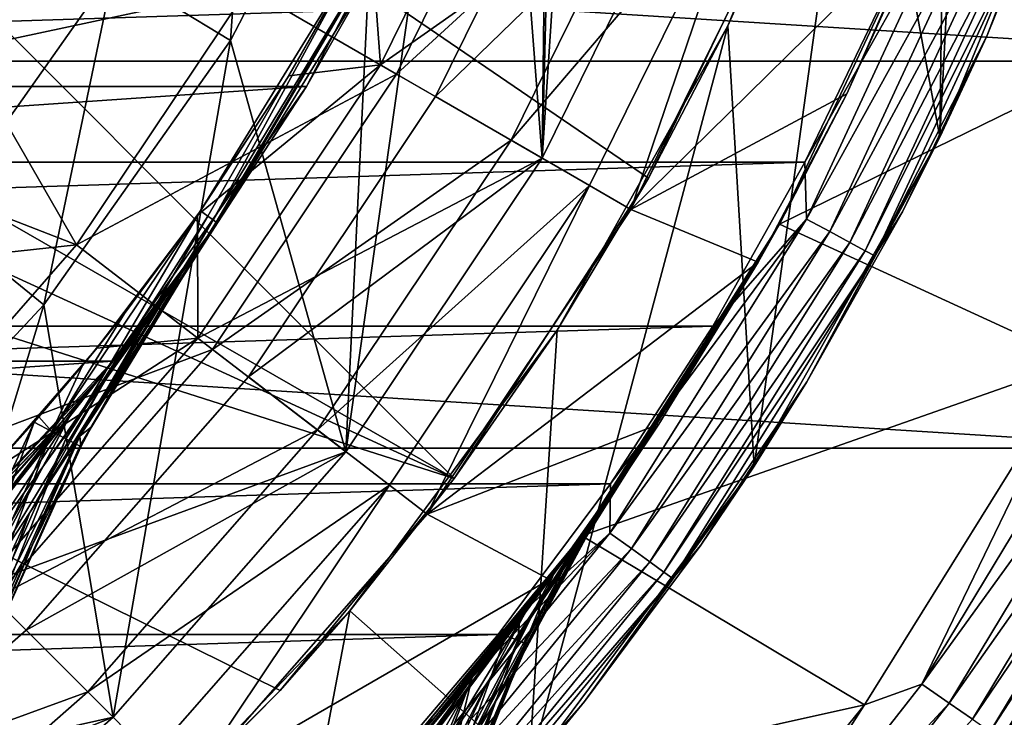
# Model space of a CAD drawing. Header units: metres. Extents: x -25 to 31, y -154 to 31.
# Tile 62 of 110: x 13.28 to 20.49, y -13.97 to -8.86. Entities that reach past the tile are written whole.
import ezdxf

# ---------------------------------------------------------------- set-up
doc = ezdxf.new("R2010")
doc.units = ezdxf.units.M
doc.layers.add('solid_FIT-WB-M-WASTE', color=7, linetype='CONTINUOUS')

msp = doc.modelspace()

# ---------------------------------------------------------------- linework, layer by layer
at = {"layer": 'solid_FIT-WB-M-WASTE'}
for points in [[(17.104002, -9.875, 125), (18.246613, 7.558016, 125), (18.246613, -7.558016, 125)], [(17.35, 0, 125), (18.246613, 7.558016, 125), (17.104002, -9.875, 125)], [(17.188391, -2.362575, 125), (17.35, 0, 125), (17.104002, -9.875, 125)], [(20.013699, -9.721845, 129.050003), (20.089849, -4.080187, 129.050003), (20.441135, -1.552401, 129.050003)], [(21.064461, -7.16595, 129.050003), (20.013699, -9.721845, 129.050003), (20.441135, -1.552401, 129.050003)], [(6.5, -2.257359, 155.550003), (19.013884, -7.663036, 155.550003), (17.88316, -10.02211, 155.550003)], [(6.5, -2.257359, 155.550003), (17.88316, -10.02211, 155.550003), (16.460951, -12.21831, 155.550003)], [(6.5, -2.257359, 154.050003), (16.460951, -12.21831, 155.550003), (16.460951, -12.21831, 154.050003)], [(6.5, -2.257359, 155.550003), (16.460951, -12.21831, 155.550003), (6.5, -2.257359, 154.050003)], [(6.5, -6.5, 154.050003), (6.5, -2.257359, 154.050003), (16.460951, -12.21831, 154.050003)], [(16.706593, -4.681061, 125), (17.188391, -2.362575, 125), (17.104002, -9.875, 125)], [(20.013699, -9.721845, 129.050003), (19.427242, -6.544628, 129.050003), (20.089849, -4.080187, 129.050003)], [(16.706593, -4.681061, 125), (17.104002, -9.875, 125), (15.66874, -12.023023, 125)], [(15.913574, -6.912357, 125), (16.706593, -4.681061, 125), (15.66874, -12.023023, 125)], [(-24.117682, -6.192536, -5), (24.117676, -6.192561, -5), (23.151329, -9.166557, -5)], [(-24.117682, -6.192536, -5), (23.151329, -9.166557, -5), (-23.151342, -9.166528, -5)], [(4, -6.5, 154.050003), (16.460951, -12.21831, 154.050003), (4, -8.24264, 154.050003)], [(6.5, -6.5, 154.050003), (16.460951, -12.21831, 154.050003), (4, -6.5, 154.050003)], [(14.824093, -9.01492, 126), (13.969691, -8.495306, 127), (14.996351, -6.51398, 127)], [(15.913577, -6.912348, 126), (14.824093, -9.01492, 126), (14.996351, -6.51398, 127)], [(19.013884, -7.663036, 155.550003), (19.427242, -6.544628, 129.050003), (18.463337, -8.908154, 129.050003)], [(18.654156, -12.12786, 129.050003), (18.463337, -8.908154, 129.050003), (19.427242, -6.544628, 129.050003)], [(20.013699, -9.721845, 129.050003), (18.654156, -12.12786, 129.050003), (19.427242, -6.544628, 129.050003)], [(15.913577, -6.912348, 126), (15.913574, -6.912357, 125), (14.824084, -9.014931, 125)], [(15.913577, -6.912348, 126), (14.824084, -9.014931, 125), (14.824093, -9.01492, 126)], [(14.824084, -9.014931, 125), (15.913574, -6.912357, 125), (15.66874, -12.023023, 125)], [(15.848751, -8.212161, 118.073357), (15.921875, -9.192501, 119), (16.985529, -7.035625, 119)], [(16.985529, -7.035625, 119), (15.921875, -9.192501, 119), (18.246647, -7.557931, 119)], [(14.952318, -8.632964, 134.485275), (16.038788, -9.260255, 132.286728), (17.110277, -7.087557, 132.286728)], [(17.110277, -7.087557, 132.286728), (16.038788, -9.260255, 132.286728), (18.003483, -7.457548, 129.947311)], [(16.509806, -7.171213, 92.5), (-16.509794, -7.171241, 92.5), (-15.379506, -9.352577, 92.5)], [(16.509806, -7.171213, 92.5), (-15.379506, -9.352577, 92.5), (15.379521, -9.352552, 92.5)], [(16.509806, -7.171213, 92.5), (15.379521, -9.352552, 92.5), (15.881983, -8.471283, 112)], [(20.356091, -8.982879, 157.75), (20.013699, -9.721845, 129.050003), (21.064461, -7.16595, 129.050003)], [(20.889515, -7.660983, 157.75), (20.356091, -8.982879, 157.75), (21.064461, -7.16595, 129.050003)], [(17.415115, -7.213615, 123.099998), (16.324602, -9.424961, 123.099998), (18.246637, -7.557957, 124)], [(16.324615, -9.424931, 121), (16.324602, -9.424961, 123.099998), (17.415115, -7.213615, 123.099998)], [(17.415131, -7.21358, 121), (16.324615, -9.424931, 121), (17.415115, -7.213615, 123.099998)], [(18.246643, -7.557938, 121), (16.324615, -9.424931, 121), (17.415131, -7.21358, 121)], [(16.038788, -9.260255, 132.286728), (16.876059, -9.743668, 129.947311), (18.003483, -7.457548, 129.947311)], [(18.003483, -7.457548, 129.947311), (16.876059, -9.743668, 129.947311), (18.616533, -7.711491, 127.504517)], [(15.921875, -9.192501, 119), (17.104006, -9.87499, 119), (18.246647, -7.557931, 119)], [(16.324602, -9.424961, 123.099998), (17.103996, -9.87501, 124), (18.246637, -7.557957, 124)], [(18.246643, -7.557938, 121), (17.103998, -9.875003, 121), (16.324615, -9.424931, 121)], [(18.246637, -7.557957, 124), (17.103996, -9.87501, 124), (18.246613, -7.558016, 125)], [(17.103996, -9.87501, 124), (17.104002, -9.875, 125), (18.246613, -7.558016, 125)], [(17.104006, -9.87499, 119), (17.103998, -9.875003, 121), (18.246643, -7.557938, 121)], [(18.246647, -7.557931, 119), (17.104006, -9.87499, 119), (18.246643, -7.557938, 121)], [(17.88316, -10.02211, 155.550003), (19.013884, -7.663036, 155.550003), (18.463337, -8.908154, 129.050003)], [(20.707283, -8.065984, 157.956924), (20.356091, -8.982879, 157.75), (20.889515, -7.660983, 157.75)], [(16.876059, -9.743668, 129.947311), (17.45072, -10.075457, 127.504517), (18.616533, -7.711491, 127.504517)], [(18.616533, -7.711491, 127.504517), (17.45072, -10.075457, 127.504517), (17.753511, -10.250015, 125)], [(18.616533, -7.711491, 127.504517), (17.753511, -10.250015, 125), (18.93952, -7.845031, 125)], [(18.93952, -7.845031, 125), (17.753511, -10.250015, 125), (19.900995, -8.136353, 125)], [(13.969691, -8.495306, 133), (12.682791, -10.318398, 133), (13.029817, -7.923785, 134.100006)], [(13.029816, -7.92379, 136.5), (12.869911, -9.078979, 136.5), (13.458886, -8.180517, 136.5)], [(18.840601, -10.357687), (19.990202, -7.914656), (19.333364, -9.405907, 125)], [(22.269032, -8.677567), (19.990202, -7.914656), (18.840601, -10.357687)], [(20.179508, -7.860402, 158.522919), (19.621494, -8.665994, 158.550003), (19.025988, -9.905267, 158.550003)], [(19.038897, -10.320761, 158.522934), (20.179508, -7.860402, 158.522919), (19.025988, -9.905267, 158.550003)], [(20.359529, -7.930525, 158.443069), (20.179508, -7.860402, 158.522919), (19.038897, -10.320761, 158.522934)], [(19.990202, -7.914656), (19.900995, -8.136353, 125), (19.333364, -9.405907, 125)], [(19.208744, -10.412833, 158.443085), (20.359529, -7.930525, 158.443069), (19.038897, -10.320761, 158.522934)], [(20.514128, -7.990745, 158.315887), (20.359529, -7.930525, 158.443069), (19.208744, -10.412833, 158.443085)], [(19.354607, -10.491903, 158.315903), (20.514128, -7.990745, 158.315887), (19.208744, -10.412833, 158.443085)], [(20.632746, -8.036949, 158.15007), (20.514128, -7.990745, 158.315887), (19.354607, -10.491903, 158.315903)], [(19.466524, -10.552572, 158.150085), (20.632746, -8.036949, 158.15007), (19.354607, -10.491903, 158.315903)], [(20.707283, -8.065984, 157.956924), (20.632746, -8.036949, 158.15007), (19.466524, -10.552572, 158.150085)], [(19.536854, -10.590697, 157.956955), (20.707283, -8.065984, 157.956924), (19.466524, -10.552572, 158.150085)], [(19.536854, -10.590697, 157.956955), (20.356091, -8.982879, 157.75), (20.707283, -8.065984, 157.956924)], [(17.753511, -10.250015, 125), (19.333364, -9.405907, 125), (19.900995, -8.136353, 125)], [(13.458886, -8.180517, 136.5), (12.869911, -9.078979, 136.5), (14.952318, -8.632964, 134.485275)], [(4, -8.24264, 154.050003), (16.460951, -12.21831, 154.050003), (15.187702, -13.768941, 154.050003)], [(4, -8.24264, 154.050003), (15.187702, -13.768941, 154.050003), (13.768941, -15.187702, 154.050003)], [(4, -8.24264, 154.050003), (13.768941, -15.187702, 154.050003), (12.21831, -16.460951, 154.050003)], [(15.964701, -8.231251, 112.273865), (14.696578, -10.326459, 112.273865), (15.763121, -8.375352, 112.526779)], [(15.964701, -8.231251, 112.273865), (14.72, -10.342915, 112.138268), (14.696578, -10.326459, 112.273865)], [(15.964701, -8.231251, 112.273865), (14.727825, -10.348486, 112), (14.72, -10.342915, 112.138268)], [(15.881983, -8.471283, 112), (14.727825, -10.348486, 112), (15.964701, -8.231251, 112.273865)], [(15.848751, -8.212161, 118.073357), (15.251385, -9.274576, 118.073357), (15.921875, -9.192501, 119)], [(15.763121, -8.375352, 112.526779), (15.251385, -9.274576, 118.073357), (15.848751, -8.212161, 118.073357)], [(15.763121, -8.375352, 112.526779), (14.605251, -10.262024, 112.526779), (15.251385, -9.274576, 118.073357)], [(14.658023, -10.299366, 112.404251), (14.605251, -10.262024, 112.526779), (15.763121, -8.375352, 112.526779)], [(14.658023, -10.299366, 112.404251), (15.763121, -8.375352, 112.526779), (14.696578, -10.326459, 112.273865)], [(12.682791, -10.318398, 127), (12.682791, -10.318398, 133), (13.969691, -8.495306, 133)], [(13.969691, -8.495306, 127), (12.682791, -10.318398, 127), (13.969691, -8.495306, 133)], [(13.458463, -10.949533, 126), (12.682791, -10.318398, 127), (13.969691, -8.495306, 127)], [(14.824093, -9.01492, 126), (13.458463, -10.949533, 126), (13.969691, -8.495306, 127)], [(15.379521, -9.352552, 92.5), (14.727825, -10.348486, 112), (15.881983, -8.471283, 112)], [(12.869911, -9.078979, 136.5), (13.697576, -10.510772, 134.485275), (14.952318, -8.632964, 134.485275)], [(14.952318, -8.632964, 134.485275), (13.697576, -10.510772, 134.485275), (16.038788, -9.260255, 132.286728)], [(-19.026093, -9.905064, 158.550003), (19.621494, -8.665994, 158.550003), (-19.621578, -8.6658, 158.550003)], [(-19.026093, -9.905064, 158.550003), (19.025988, -9.905267, 158.550003), (19.621494, -8.665994, 158.550003)], [(21.026348, -11.362332), (22.269032, -8.677567), (18.840601, -10.357687)], [(17.006746, -14.346886, 129.050003), (17.213085, -11.133722, 129.050003), (18.463337, -8.908154, 129.050003)], [(18.654156, -12.12786, 129.050003), (17.006746, -14.346886, 129.050003), (18.463337, -8.908154, 129.050003)], [(17.88316, -10.02211, 155.550003), (18.463337, -8.908154, 129.050003), (17.213085, -11.133722, 129.050003)], [(19.536854, -10.590697, 157.956955), (19.739115, -10.267904, 157.75), (20.356091, -8.982879, 157.75)], [(20.356091, -8.982879, 157.75), (19.739115, -10.267904, 157.75), (20.013699, -9.721845, 129.050003)], [(14.824093, -9.01492, 126), (14.824084, -9.014931, 125), (13.458452, -10.949544, 125)], [(14.824093, -9.01492, 126), (13.458452, -10.949544, 125), (13.458463, -10.949533, 126)], [(13.458452, -10.949544, 125), (14.824084, -9.014931, 125), (13.965374, -13.965343, 125)], [(14.824084, -9.014931, 125), (15.66874, -12.023023, 125), (13.965374, -13.965343, 125)], [(12.869911, -9.078979, 136.5), (12.220512, -9.935874, 136.5), (13.697576, -10.510772, 134.485275)], [(-23.151342, -9.166528, -5), (23.151329, -9.166557, -5), (21.819904, -11.995901, -5)], [(-23.151342, -9.166528, -5), (21.819904, -11.995901, -5), (-21.81992, -11.995873, -5)], [(14.582934, -10.293713, 118.073357), (14.585751, -11.19214, 119), (15.921875, -9.192501, 119)], [(15.251385, -9.274576, 118.073357), (14.582934, -10.293713, 118.073357), (15.921875, -9.192501, 119)], [(15.921875, -9.192501, 119), (14.585751, -11.19214, 119), (17.104006, -9.87499, 119)], [(13.697576, -10.510772, 134.485275), (14.692872, -11.274508, 132.286728), (16.038788, -9.260255, 132.286728)], [(14.605251, -10.262024, 112.526779), (14.582934, -10.293713, 118.073357), (15.251385, -9.274576, 118.073357)], [(16.038788, -9.260255, 132.286728), (14.692872, -11.274508, 132.286728), (16.876059, -9.743668, 129.947311)], [(15.379521, -9.352552, 92.5), (-15.379506, -9.352577, 92.5), (-13.962766, -11.359629, 92.5)], [(15.379521, -9.352552, 92.5), (-13.962766, -11.359629, 92.5), (13.962799, -11.359588, 92.5)], [(15.379521, -9.352552, 92.5), (13.962799, -11.359588, 92.5), (14.727825, -10.348486, 112)], [(16.324602, -9.424961, 123.099998), (14.954697, -11.475171, 123.099998), (17.103996, -9.87501, 124)], [(14.954713, -11.475147, 121), (14.954697, -11.475171, 123.099998), (16.324602, -9.424961, 123.099998)], [(16.324615, -9.424931, 121), (14.954713, -11.475147, 121), (16.324602, -9.424961, 123.099998)], [(17.103998, -9.875003, 121), (14.954713, -11.475147, 121), (16.324615, -9.424931, 121)], [(17.753511, -10.250015, 125), (18.685148, -10.635561, 125), (19.333364, -9.405907, 125)], [(18.840601, -10.357687), (19.333364, -9.405907, 125), (18.685148, -10.635561, 125)], [(19.041121, -11.510787, 157.75), (18.654156, -12.12786, 129.050003), (20.013699, -9.721845, 129.050003)], [(19.739115, -10.267904, 157.75), (19.041121, -11.510787, 157.75), (20.013699, -9.721845, 129.050003)], [(14.692872, -11.274508, 132.286728), (15.459883, -11.86307, 129.947311), (16.876059, -9.743668, 129.947311)], [(16.876059, -9.743668, 129.947311), (15.459883, -11.86307, 129.947311), (17.45072, -10.075457, 127.504517)], [(-18.352482, -11.103552, 158.550003), (19.025988, -9.905267, 158.550003), (-19.026093, -9.905064, 158.550003)], [(-18.352482, -11.103552, 158.550003), (18.352354, -11.103763, 158.550003), (19.025988, -9.905267, 158.550003)], [(12.220512, -9.935874, 136.5), (11.513597, -10.747069, 136.5), (13.697576, -10.510772, 134.485275)], [(14.585751, -11.19214, 119), (15.668732, -12.023033, 119), (17.104006, -9.87499, 119)], [(14.954697, -11.475171, 123.099998), (15.668721, -12.023047, 124), (17.103996, -9.87501, 124)], [(17.103998, -9.875003, 121), (15.668716, -12.023054, 121), (14.954713, -11.475147, 121)], [(15.668732, -12.023033, 119), (15.668716, -12.023054, 121), (17.103998, -9.875003, 121)], [(15.668721, -12.023047, 124), (15.66874, -12.023023, 125), (17.104002, -9.875, 125)], [(17.103996, -9.87501, 124), (15.668721, -12.023047, 124), (17.104002, -9.875, 125)], [(17.104006, -9.87499, 119), (15.668732, -12.023033, 119), (17.103998, -9.875003, 121)], [(19.038897, -10.320761, 158.522934), (19.025988, -9.905267, 158.550003), (18.352354, -11.103763, 158.550003)], [(15.459883, -11.86307, 129.947311), (15.98632, -12.26703, 127.504517), (17.45072, -10.075457, 127.504517)], [(17.45072, -10.075457, 127.504517), (15.98632, -12.26703, 127.504517), (16.263744, -12.479609, 125)], [(17.45072, -10.075457, 127.504517), (16.263744, -12.479609, 125), (17.753511, -10.250015, 125)], [(16.460951, -12.21831, 154.050003), (17.88316, -10.02211, 155.550003), (17.213085, -11.133722, 129.050003)], [(16.460951, -12.21831, 154.050003), (16.460951, -12.21831, 155.550003), (17.88316, -10.02211, 155.550003)], [(13.517824, -11.874853, 112.648895), (14.047848, -11.012741, 112.605331), (14.605251, -10.262024, 112.526779)], [(13.618981, -11.927973, 112.483879), (13.517824, -11.874853, 112.648895), (14.605251, -10.262024, 112.526779)], [(14.658023, -10.299366, 112.404251), (13.618981, -11.927973, 112.483879), (14.605251, -10.262024, 112.526779)], [(14.658023, -10.299366, 112.404251), (13.686907, -11.963643, 112.306541), (13.618981, -11.927973, 112.483879)], [(14.658023, -10.299366, 112.404251), (14.696578, -10.326459, 112.273865), (13.686907, -11.963643, 112.306541)], [(14.582934, -10.293713, 118.073357), (13.846431, -11.264939, 118.073357), (14.585751, -11.19214, 119)], [(14.047848, -11.012741, 112.605331), (13.846431, -11.264939, 118.073357), (14.582934, -10.293713, 118.073357)], [(14.605251, -10.262024, 112.526779), (14.047848, -11.012741, 112.605331), (14.582934, -10.293713, 118.073357)], [(17.753511, -10.250015, 125), (16.263744, -12.479609, 125), (18.685148, -10.635561, 125)], [(19.536854, -10.590697, 157.956955), (19.041121, -11.510787, 157.75), (19.739115, -10.267904, 157.75)], [(13.458463, -10.949533, 126), (11.842159, -12.680133, 126), (12.682791, -10.318398, 127)], [(14.696578, -10.326459, 112.273865), (13.722229, -11.982191, 112.128159), (13.686907, -11.963643, 112.306541)], [(14.696578, -10.326459, 112.273865), (14.72, -10.342915, 112.138268), (13.722229, -11.982191, 112.128159)], [(14.72, -10.342915, 112.138268), (13.806202, -11.840386, 111.962288), (13.722229, -11.982191, 112.128159)], [(14.72, -10.342915, 112.138268), (14.03825, -11.42631, 111.973961), (13.806202, -11.840386, 111.962288)], [(13.962799, -11.359588, 92.5), (14.682104, -10.413252, 111.511436), (14.727825, -10.348486, 112)], [(14.72, -10.342915, 112.138268), (14.727825, -10.348486, 112), (14.03825, -11.42631, 111.973961)], [(14.682104, -10.413252, 111.511436), (14.03825, -11.42631, 111.973961), (14.727825, -10.348486, 112)], [(17.393871, -12.637373), (18.840601, -10.357687), (17.433306, -12.582918, 110.743614)], [(21.026348, -11.362332), (18.840601, -10.357687), (17.393871, -12.637373)], [(18.840601, -10.357687), (17.555555, -12.411788, 111.670494), (17.433306, -12.582918, 110.743614)], [(18.840601, -10.357687), (17.644424, -12.285124, 112.564201), (17.555555, -12.411788, 111.670494)], [(17.599739, -12.619275, 158.522934), (19.038897, -10.320761, 158.522934), (17.60327, -12.256729, 158.550003)], [(19.208744, -10.412833, 158.443085), (19.038897, -10.320761, 158.522934), (17.599739, -12.619275, 158.522934)], [(19.038897, -10.320761, 158.522934), (18.352354, -11.103763, 158.550003), (17.60327, -12.256729, 158.550003)], [(18.840601, -10.357687), (17.703289, -12.200146, 113.419037), (17.644424, -12.285124, 112.564201)], [(18.840601, -10.357687), (17.735914, -12.152667, 114.231865), (17.703289, -12.200146, 113.419037)], [(18.840601, -10.357687), (17.746031, -12.137889, 115), (17.735914, -12.152667, 114.231865)], [(18.840601, -10.357687), (17.746031, -12.137889, 124), (17.746031, -12.137889, 115)], [(18.840601, -10.357687), (17.958342, -11.821507, 125), (17.746031, -12.137889, 124)], [(18.840601, -10.357687), (18.685148, -10.635561, 125), (17.958342, -11.821507, 125)], [(14.682104, -10.413252, 111.511436), (13.722094, -11.908867, 111.008408), (14.03825, -11.42631, 111.973961)], [(14.682104, -10.413252, 111.511436), (14.326196, -10.913482, 110.455429), (13.722094, -11.908867, 111.008408)], [(13.962799, -11.359588, 92.5), (14.660876, -10.443117, 111.309952), (14.682104, -10.413252, 111.511436)], [(13.962799, -11.359588, 92.5), (14.566988, -10.573688, 110.522331), (14.660876, -10.443117, 111.309952)], [(14.660876, -10.443117, 111.309952), (14.326196, -10.913482, 110.455429), (14.682104, -10.413252, 111.511436)], [(14.660876, -10.443117, 111.309952), (14.566988, -10.573688, 110.522331), (14.326196, -10.913482, 110.455429)], [(17.756748, -12.731854, 158.443085), (19.208744, -10.412833, 158.443085), (17.599739, -12.619275, 158.522934)], [(19.354607, -10.491903, 158.315903), (19.208744, -10.412833, 158.443085), (17.756748, -12.731854, 158.443085)], [(11.513597, -10.747069, 136.5), (12.208465, -12.208738, 134.485275), (13.697576, -10.510772, 134.485275)], [(13.697576, -10.510772, 134.485275), (12.208465, -12.208738, 134.485275), (14.692872, -11.274508, 132.286728)], [(17.891588, -12.828536, 158.315918), (19.354607, -10.491903, 158.315903), (17.756748, -12.731854, 158.443085)], [(19.466524, -10.552572, 158.150085), (19.354607, -10.491903, 158.315903), (17.891588, -12.828536, 158.315918)], [(13.962799, -11.359588, 92.5), (14.441598, -10.744312, 109.656303), (14.566988, -10.573688, 110.522331)], [(14.566988, -10.573688, 110.522331), (14.441598, -10.744312, 109.656303), (14.326196, -10.913482, 110.455429)], [(17.995049, -12.902719, 158.150101), (19.466524, -10.552572, 158.150085), (17.891588, -12.828536, 158.315918)], [(19.536854, -10.590697, 157.956955), (19.466524, -10.552572, 158.150085), (17.995049, -12.902719, 158.150101)], [(16.263744, -12.479609, 125), (17.958342, -11.821507, 125), (18.685148, -10.635561, 125)], [(18.060066, -12.949336, 157.95697), (19.536854, -10.590697, 157.956955), (17.995049, -12.902719, 158.150101)], [(18.060066, -12.949336, 157.95697), (19.041121, -11.510787, 157.75), (19.536854, -10.590697, 157.956955)], [(14.441598, -10.744312, 109.656303), (13.908674, -11.496889, 109.540794), (14.326196, -10.913482, 110.455429)], [(14.441598, -10.744312, 109.656303), (14.281217, -10.956589, 108.731377), (13.908674, -11.496889, 109.540794)], [(13.962799, -11.359588, 92.5), (14.281217, -10.956589, 108.731377), (14.441598, -10.744312, 109.656303)], [(14.326196, -10.913482, 110.455429), (13.354616, -12.468451, 110.177124), (13.722094, -11.908867, 111.008408)], [(14.326196, -10.913482, 110.455429), (13.908674, -11.496889, 109.540794), (13.354616, -12.468451, 110.177124)], [(13.458463, -10.949533, 126), (11.842167, -12.680126, 125), (11.842159, -12.680133, 126)], [(13.458463, -10.949533, 126), (13.458452, -10.949544, 125), (11.842167, -12.680126, 125)], [(11.842167, -12.680126, 125), (13.458452, -10.949544, 125), (12.023048, -15.668719, 125)], [(13.458452, -10.949544, 125), (13.965374, -13.965343, 125), (12.023048, -15.668719, 125)], [(13.517824, -11.874853, 112.648895), (13.741797, -11.392344, 112.687904), (14.047848, -11.012741, 112.605331)], [(14.047848, -11.012741, 112.605331), (13.741797, -11.392344, 112.687904), (13.846431, -11.264939, 118.073357)], [(14.281217, -10.956589, 108.731377), (14.182296, -11.084335, 108.229012), (13.908674, -11.496889, 109.540794)], [(13.962799, -11.359588, 92.5), (14.182296, -11.084335, 108.229012), (14.281217, -10.956589, 108.731377)], [(14.182296, -11.084335, 108.229012), (13.450117, -12.133445, 108.753769), (13.908674, -11.496889, 109.540794)], [(14.182296, -11.084335, 108.229012), (13.645112, -11.767724, 107.460335), (13.450117, -12.133445, 108.753769)], [(14.083591, -11.20948, 107.767197), (13.645112, -11.767724, 107.460335), (14.182296, -11.084335, 108.229012)], [(13.962799, -11.359588, 92.5), (14.083591, -11.20948, 107.767197), (14.182296, -11.084335, 108.229012)], [(-17.603418, -12.256514, 158.550003), (18.352354, -11.103763, 158.550003), (-18.352482, -11.103552, 158.550003)], [(-17.603418, -12.256514, 158.550003), (17.60327, -12.256729, 158.550003), (18.352354, -11.103763, 158.550003)], [(16.460951, -12.21831, 154.050003), (17.213085, -11.133722, 129.050003), (15.696212, -13.186311, 129.050003)], [(17.006746, -14.346886, 129.050003), (15.696212, -13.186311, 129.050003), (17.213085, -11.133722, 129.050003)], [(14.585751, -11.19214, 119), (13.000154, -13.000162, 119), (15.668732, -12.023033, 119)], [(13.045386, -12.183612, 118.073357), (13.000154, -13.000162, 119), (14.585751, -11.19214, 119)], [(13.846431, -11.264939, 118.073357), (13.045386, -12.183612, 118.073357), (14.585751, -11.19214, 119)], [(14.083591, -11.20948, 107.767197), (13.848557, -11.498586, 106.785103), (13.645112, -11.767724, 107.460335)], [(13.962799, -11.359588, 92.5), (13.848557, -11.498586, 106.785103), (14.083591, -11.20948, 107.767197)], [(21.391571, -11.227163, -0.034074), (21.026348, -11.362332), (19.882318, -13.723773, -0.034074)], [(21.391571, -11.227163, -0.034074), (19.882318, -13.723773, -0.034074), (21.605328, -11.339351, -0.134106)], [(12.208465, -12.208738, 134.485275), (13.095559, -13.095854, 132.286728), (14.692872, -11.274508, 132.286728)], [(13.094179, -12.131157, 112.866463), (13.045386, -12.183612, 118.073357), (13.846431, -11.264939, 118.073357)], [(13.387492, -11.806675, 112.789497), (13.094179, -12.131157, 112.866463), (13.846431, -11.264939, 118.073357)], [(14.692872, -11.274508, 132.286728), (13.095559, -13.095854, 132.286728), (15.459883, -11.86307, 129.947311)], [(13.422265, -11.767128, 112.779716), (13.387492, -11.806675, 112.789497), (13.846431, -11.264939, 118.073357)], [(13.741797, -11.392344, 112.687904), (13.422265, -11.767128, 112.779716), (13.846431, -11.264939, 118.073357)], [(13.962799, -11.359588, 92.5), (-13.962766, -11.359629, 92.5), (-12.285989, -13.155017, 92.5)], [(13.962799, -11.359588, 92.5), (-12.285989, -13.155017, 92.5), (12.286011, -13.154997, 92.5)], [(13.962799, -11.359588, 92.5), (12.286011, -13.154997, 92.5), (13.848557, -11.498586, 106.785103)], [(19.461493, -13.873004), (21.026348, -11.362332), (17.393871, -12.637373)], [(19.882318, -13.723773, -0.034074), (21.026348, -11.362332), (19.461493, -13.873004)], [(19.882318, -13.723773, -0.034074), (20.080994, -13.860909, -0.134106), (21.605328, -11.339351, -0.134106)], [(21.605328, -11.339351, -0.134106), (20.080994, -13.860909, -0.134106), (21.788839, -11.435665, -0.293264)], [(13.517824, -11.874853, 112.648895), (13.422265, -11.767128, 112.779716), (13.741797, -11.392344, 112.687904)], [(13.722094, -11.908867, 111.008408), (13.806202, -11.840386, 111.962288), (14.03825, -11.42631, 111.973961)], [(20.080994, -13.860909, -0.134106), (20.251556, -13.978641, -0.293264), (21.788839, -11.435665, -0.293264)], [(21.788839, -11.435665, -0.293264), (20.251556, -13.978641, -0.293264), (21.929573, -11.509528, -0.50068)], [(12.286011, -13.154997, 92.5), (13.599301, -11.792328, 105.878387), (13.848557, -11.498586, 106.785103)], [(13.908674, -11.496889, 109.540794), (12.948858, -13.084456, 109.458664), (13.354616, -12.468451, 110.177124)], [(13.908674, -11.496889, 109.540794), (13.450117, -12.133445, 108.753769), (12.948858, -13.084456, 109.458664)], [(13.848557, -11.498586, 106.785103), (13.08532, -12.47186, 106.808159), (13.645112, -11.767724, 107.460335)], [(13.848557, -11.498586, 106.785103), (13.599301, -11.792328, 105.878387), (13.08532, -12.47186, 106.808159)], [(14.954697, -11.475171, 123.099998), (13.328963, -13.328963, 123.099998), (15.668721, -12.023047, 124)], [(13.328978, -13.328949, 121), (13.328963, -13.328963, 123.099998), (14.954697, -11.475171, 123.099998)], [(14.954713, -11.475147, 121), (13.328978, -13.328949, 121), (14.954697, -11.475171, 123.099998)], [(15.668716, -12.023054, 121), (13.328978, -13.328949, 121), (14.954713, -11.475147, 121)], [(18.060066, -12.949336, 157.95697), (18.264975, -12.706424, 157.75), (19.041121, -11.510787, 157.75)], [(19.041121, -11.510787, 157.75), (18.264975, -12.706424, 157.75), (18.654156, -12.12786, 129.050003)], [(20.251556, -13.978641, -0.293264), (20.382362, -14.068929, -0.50068), (21.929573, -11.509528, -0.50068)], [(21.929573, -11.509528, -0.50068), (20.382362, -14.068929, -0.50068), (22.017923, -11.555898, -0.742193)], [(20.382362, -14.068929, -0.50068), (20.464478, -14.125609, -0.742193), (22.017923, -11.555898, -0.742193)], [(22.017923, -11.555898, -0.742193), (20.464478, -14.125609, -0.742193), (21.820038, -11.995664, -1)], [(12.286011, -13.154997, 92.5), (13.577199, -11.817769, 105.803314), (13.599301, -11.792328, 105.878387)], [(13.599301, -11.792328, 105.878387), (12.514118, -13.181854, 106.257195), (13.08532, -12.47186, 106.808159)], [(13.599301, -11.792328, 105.878387), (12.977999, -12.503273, 105.302437), (12.514118, -13.181854, 106.257195)], [(12.557977, -13.596755, 112.806953), (13.094179, -12.131157, 112.866463), (13.387492, -11.806675, 112.789497)], [(12.711151, -13.654873, 112.656357), (12.557977, -13.596755, 112.806953), (13.387492, -11.806675, 112.789497)], [(12.711151, -13.654873, 112.656357), (13.387492, -11.806675, 112.789497), (13.517824, -11.874853, 112.648895)], [(13.645112, -11.767724, 107.460335), (12.964965, -12.802115, 108.081245), (13.450117, -12.133445, 108.753769)], [(13.645112, -11.767724, 107.460335), (13.08532, -12.47186, 106.808159), (12.964965, -12.802115, 108.081245)], [(13.577199, -11.817769, 105.803314), (12.977999, -12.503273, 105.302437), (13.599301, -11.792328, 105.878387)], [(13.517824, -11.874853, 112.648895), (13.387492, -11.806675, 112.789497), (13.422265, -11.767128, 112.779716)], [(12.286011, -13.154997, 92.5), (13.269858, -12.161861, 104.831741), (13.577199, -11.817769, 105.803314)], [(12.828171, -13.699273, 112.475693), (12.711151, -13.654873, 112.656357), (13.517824, -11.874853, 112.648895)], [(12.828171, -13.699273, 112.475693), (13.517824, -11.874853, 112.648895), (13.618981, -11.927973, 112.483879)], [(13.577199, -11.817769, 105.803314), (13.269858, -12.161861, 104.831741), (12.977999, -12.503273, 105.302437)], [(13.095559, -13.095854, 132.286728), (13.779185, -13.779495, 129.947311), (15.459883, -11.86307, 129.947311)], [(13.722094, -11.908867, 111.008408), (13.728591, -11.98591, 111.958038), (13.806202, -11.840386, 111.962288)], [(13.806202, -11.840386, 111.962288), (13.728591, -11.98591, 111.958038), (13.722229, -11.982191, 112.128159)], [(15.459883, -11.86307, 129.947311), (13.779185, -13.779495, 129.947311), (15.98632, -12.26703, 127.504517)], [(16.263744, -12.479609, 125), (17.156969, -12.95718, 125), (17.958342, -11.821507, 125)], [(17.958342, -11.821507, 125), (17.156969, -12.95718, 125), (17.746031, -12.137889, 124)], [(12.903446, -13.727835, 112.279579), (12.828171, -13.699273, 112.475693), (13.618981, -11.927973, 112.483879)], [(12.903446, -13.727835, 112.279579), (13.618981, -11.927973, 112.483879), (13.686907, -11.963643, 112.306541)], [(13.076524, -13.208611, 111.15802), (13.362391, -12.728211, 111.934265), (13.722094, -11.908867, 111.008408)], [(13.076524, -13.208611, 111.15802), (13.722094, -11.908867, 111.008408), (13.354616, -12.468451, 110.177124)], [(13.722094, -11.908867, 111.008408), (13.362391, -12.728211, 111.934265), (13.728591, -11.98591, 111.958038)], [(-21.81992, -11.995873, -5), (21.819904, -11.995901, -5), (20.144436, -14.635973, -5)], [(-21.81992, -11.995873, -5), (20.144436, -14.635973, -5), (-20.144451, -14.635951, -5)], [(12.937526, -13.740765, 112.082741), (12.903446, -13.727835, 112.279579), (13.686907, -11.963643, 112.306541)], [(12.937526, -13.740765, 112.082741), (13.686907, -11.963643, 112.306541), (13.722229, -11.982191, 112.128159)], [(12.937526, -13.740765, 112.082741), (13.722229, -11.982191, 112.128159), (13.728591, -11.98591, 111.958038)], [(13.362391, -12.728211, 111.934265), (12.937526, -13.740765, 112.082741), (13.728591, -11.98591, 111.958038)], [(13.000154, -13.000162, 119), (13.965363, -13.965351, 119), (15.668732, -12.023033, 119)], [(13.328963, -13.328963, 123.099998), (13.965359, -13.965359, 124), (15.668721, -12.023047, 124)], [(15.668716, -12.023054, 121), (13.965343, -13.96537, 121), (13.328978, -13.328949, 121)], [(13.965363, -13.965351, 119), (13.965343, -13.96537, 121), (15.668716, -12.023054, 121)], [(13.965359, -13.965359, 124), (13.965374, -13.965343, 125), (15.66874, -12.023023, 125)], [(15.668721, -12.023047, 124), (13.965359, -13.965359, 124), (15.66874, -12.023023, 125)], [(15.668732, -12.023033, 119), (13.965363, -13.965351, 119), (15.668716, -12.023054, 121)], [(20.144526, -14.63585, -1), (20.144436, -14.635973, -5), (21.819904, -11.995901, -5)], [(21.820038, -11.995664, -1), (20.144526, -14.63585, -1), (21.819904, -11.995901, -5)], [(20.464478, -14.125609, -0.742193), (20.144526, -14.63585, -1), (21.820038, -11.995664, -1)], [(13.450117, -12.133445, 108.753769), (12.517818, -13.736333, 108.841774), (12.948858, -13.084456, 109.458664)], [(13.450117, -12.133445, 108.753769), (12.964965, -12.802115, 108.081245), (12.517818, -13.736333, 108.841774)], [(17.41386, -13.849908, 157.75), (17.006746, -14.346886, 129.050003), (18.654156, -12.12786, 129.050003)], [(17.156969, -12.95718, 125), (17.461496, -12.543769, 124.189079), (17.746031, -12.137889, 124)], [(17.345116, -12.77413, 124), (17.746031, -12.137889, 115), (17.746031, -12.137889, 124)], [(17.468807, -12.56626, 115), (17.746031, -12.137889, 115), (17.345116, -12.77413, 124)], [(17.345116, -12.77413, 124), (17.746031, -12.137889, 124), (17.461496, -12.543769, 124.189079)], [(18.264975, -12.706424, 157.75), (17.41386, -13.849908, 157.75), (18.654156, -12.12786, 129.050003)], [(17.415895, -12.646174, 113.800941), (17.735914, -12.152667, 114.231865), (17.746031, -12.137889, 115)], [(17.415895, -12.646174, 113.800941), (17.746031, -12.137889, 115), (17.468807, -12.56626, 115)], [(17.415895, -12.646174, 113.800941), (17.703289, -12.200146, 113.419037), (17.735914, -12.152667, 114.231865)], [(15.187702, -13.768941, 154.050003), (16.460951, -12.21831, 154.050003), (15.696212, -13.186311, 129.050003)], [(17.262499, -12.877245, 112.645653), (17.644424, -12.285124, 112.564201), (17.703289, -12.200146, 113.419037)], [(17.415895, -12.646174, 113.800941), (17.262499, -12.877245, 112.645653), (17.703289, -12.200146, 113.419037)], [(-16.781858, -13.359328, 158.550003), (17.60327, -12.256729, 158.550003), (-17.603418, -12.256514, 158.550003)], [(-16.781858, -13.359328, 158.550003), (16.781687, -13.359546, 158.550003), (17.60327, -12.256729, 158.550003)], [(13.779185, -13.779495, 129.947311), (14.248391, -14.248712, 127.504517), (15.98632, -12.26703, 127.504517)], [(15.98632, -12.26703, 127.504517), (14.248391, -14.248712, 127.504517), (14.495722, -14.495657, 125)], [(15.98632, -12.26703, 127.504517), (14.495722, -14.495657, 125), (16.263744, -12.479609, 125)], [(17.599739, -12.619275, 158.522934), (17.60327, -12.256729, 158.550003), (16.781687, -13.359546, 158.550003)], [(17.262499, -12.877245, 112.645653), (17.555555, -12.411788, 111.670494), (17.644424, -12.285124, 112.564201)], [(17.02212, -13.237404, 111.566711), (17.433306, -12.582918, 110.743614), (17.555555, -12.411788, 111.670494)], [(17.262499, -12.877245, 112.645653), (17.02212, -13.237404, 111.566711), (17.555555, -12.411788, 111.670494)], [(12.760044, -13.74085, 110.494934), (13.354616, -12.468451, 110.177124), (12.948858, -13.084456, 109.458664)], [(12.760044, -13.74085, 110.494934), (13.076524, -13.208611, 111.15802), (13.354616, -12.468451, 110.177124)], [(16.263744, -12.479609, 125), (14.495722, -14.495657, 125), (17.156969, -12.95718, 125)], [(16.7118, -13.698709, 110.581123), (17.376148, -12.661732, 110.375801), (17.433306, -12.582918, 110.743614)], [(17.02212, -13.237404, 111.566711), (16.7118, -13.698709, 110.581123), (17.433306, -12.582918, 110.743614)], [(16.876869, -13.66328, 113.92852), (17.468807, -12.56626, 115), (16.9953, -13.434236, 115)], [(16.876869, -13.66328, 113.92852), (17.415895, -12.646174, 113.800941), (17.468807, -12.56626, 115)], [(16.977867, -13.426137, 124.195122), (17.461496, -12.543769, 124.189079), (17.192801, -12.909593, 124.356712)], [(16.977867, -13.426137, 124.195122), (16.995174, -13.434496, 124), (17.461496, -12.543769, 124.189079)], [(17.345116, -12.77413, 124), (17.461496, -12.543769, 124.189079), (16.995174, -13.434496, 124)], [(16.9953, -13.434236, 115), (17.468807, -12.56626, 115), (17.345116, -12.77413, 124)], [(17.156969, -12.95718, 125), (17.192801, -12.909593, 124.356712), (17.461496, -12.543769, 124.189079)], [(17.393871, -12.637373), (17.433306, -12.582918, 110.743614), (17.376148, -12.661732, 110.375801)], [(15.672826, -14.71776), (17.393871, -12.637373), (15.683498, -14.706389, 104.429169)], [(19.461493, -13.873004), (17.393871, -12.637373), (15.672826, -14.71776)], [(17.393871, -12.637373), (15.691786, -14.697546, 104.4487), (15.683498, -14.706389, 104.429169)], [(17.393871, -12.637373), (15.965017, -14.400285, 105.122383), (15.691786, -14.697546, 104.4487)], [(15.884602, -14.719903, 158.522934), (17.599739, -12.619275, 158.522934), (15.891207, -14.407359, 158.550003)], [(17.756748, -12.731854, 158.443085), (17.599739, -12.619275, 158.522934), (15.884602, -14.719903, 158.522934)], [(17.599739, -12.619275, 158.522934), (16.781687, -13.359546, 158.550003), (15.891207, -14.407359, 158.550003)], [(17.393871, -12.637373), (16.216278, -14.116739, 105.80072), (15.965017, -14.400285, 105.122383)], [(17.393871, -12.637373), (16.551548, -13.722109, 106.818298), (16.216278, -14.116739, 105.80072)], [(17.393871, -12.637373), (16.60503, -13.657341, 106.995346), (16.551548, -13.722109, 106.818298)], [(17.393871, -12.637373), (16.837877, -13.369215, 107.82692), (16.60503, -13.657341, 106.995346)], [(16.7118, -13.698709, 110.581123), (16.979614, -13.202264, 109.36908), (17.376148, -12.661732, 110.375801)], [(16.743477, -13.882493, 112.893509), (17.262499, -12.877245, 112.645653), (17.415895, -12.646174, 113.800941)], [(16.876869, -13.66328, 113.92852), (16.743477, -13.882493, 112.893509), (17.415895, -12.646174, 113.800941)], [(17.393871, -12.637373), (17.077852, -13.061276, 108.819336), (16.837877, -13.369215, 107.82692)], [(16.979614, -13.202264, 109.36908), (17.275017, -12.799367, 109.791641), (17.376148, -12.661732, 110.375801)], [(17.393871, -12.637373), (17.275017, -12.799367, 109.791641), (17.077852, -13.061276, 108.819336)], [(17.393871, -12.637373), (17.376148, -12.661732, 110.375801), (17.275017, -12.799367, 109.791641)], [(13.362391, -12.728211, 111.934265), (12.934312, -13.743747, 111.896461), (12.937526, -13.740765, 112.082741)], [(13.362391, -12.728211, 111.934265), (13.061749, -13.421299, 111.909019), (12.934312, -13.743747, 111.896461)], [(13.076524, -13.208611, 111.15802), (13.061749, -13.421299, 111.909019), (13.362391, -12.728211, 111.934265)], [(16.026312, -14.851224, 158.4431), (17.756748, -12.731854, 158.443085), (15.884602, -14.719903, 158.522934)], [(17.891588, -12.828536, 158.315918), (17.756748, -12.731854, 158.443085), (16.026312, -14.851224, 158.4431)], [(18.060066, -12.949336, 157.95697), (17.41386, -13.849908, 157.75), (18.264975, -12.706424, 157.75)], [(16.979614, -13.202264, 109.36908), (17.077852, -13.061276, 108.819336), (17.275017, -12.799367, 109.791641)], [(16.9953, -13.434236, 115), (17.345116, -12.77413, 124), (16.995174, -13.434496, 124)], [(16.148014, -14.964002, 158.315933), (17.891588, -12.828536, 158.315918), (16.026312, -14.851224, 158.4431)], [(17.995049, -12.902719, 158.150101), (17.891588, -12.828536, 158.315918), (16.148014, -14.964002, 158.315933)], [(16.533806, -14.225588, 111.922226), (17.02212, -13.237404, 111.566711), (17.262499, -12.877245, 112.645653)], [(16.743477, -13.882493, 112.893509), (16.533806, -14.225588, 111.922226), (17.262499, -12.877245, 112.645653)], [(14.495722, -14.495657, 125), (16.283295, -14.039379, 125), (17.156969, -12.95718, 125)], [(16.241394, -15.050535, 158.150116), (17.995049, -12.902719, 158.150101), (16.148014, -14.964002, 158.315933)], [(18.060066, -12.949336, 157.95697), (17.995049, -12.902719, 158.150101), (16.241394, -15.050535, 158.150116)], [(16.300079, -15.104917, 157.956985), (18.060066, -12.949336, 157.95697), (16.241394, -15.050535, 158.150116)], [(17.156969, -12.95718, 125), (16.283295, -14.039379, 125), (16.940523, -13.238908, 124.502441)], [(16.300079, -15.104917, 157.956985), (17.41386, -13.849908, 157.75), (18.060066, -12.949336, 157.95697)], [(16.926607, -13.401381, 124.382744), (17.192801, -12.909593, 124.356712), (16.940523, -13.238908, 124.502441)], [(16.926607, -13.401381, 124.382744), (16.977867, -13.426137, 124.195122), (17.192801, -12.909593, 124.356712)], [(17.156969, -12.95718, 125), (16.940523, -13.238908, 124.502441), (17.192801, -12.909593, 124.356712)], [(13.000154, -13.000162, 119), (11.192077, -14.585803, 119), (13.965363, -13.965351, 119)], [(13.095559, -13.095854, 132.286728), (11.274179, -14.693126, 132.286728), (13.779185, -13.779495, 129.947311)], [(16.531866, -13.80403, 108.470688), (16.837877, -13.369215, 107.82692), (17.077852, -13.061276, 108.819336)], [(16.979614, -13.202264, 109.36908), (16.531866, -13.80403, 108.470688), (17.077852, -13.061276, 108.819336)], [(15.187702, -13.768941, 154.050003), (15.696212, -13.186311, 129.050003), (13.936281, -15.034291, 129.050003)], [(15.096737, -16.344757, 129.050003), (13.936281, -15.034291, 129.050003), (15.696212, -13.186311, 129.050003)], [(17.006746, -14.346886, 129.050003), (15.096737, -16.344757, 129.050003), (15.696212, -13.186311, 129.050003)], [(16.261995, -14.667412, 111.029045), (16.7118, -13.698709, 110.581123), (17.02212, -13.237404, 111.566711)], [(16.533806, -14.225588, 111.922226), (16.261995, -14.667412, 111.029045), (17.02212, -13.237404, 111.566711)], [(16.283295, -14.039379, 125), (16.838135, -13.36889, 124.557625), (16.940523, -13.238908, 124.502441)], [(16.347691, -14.234385, 109.692177), (16.531866, -13.80403, 108.470688), (16.979614, -13.202264, 109.36908)], [(16.7118, -13.698709, 110.581123), (16.347691, -14.234385, 109.692177), (16.979614, -13.202264, 109.36908)], [(16.926607, -13.401381, 124.382744), (16.940523, -13.238908, 124.502441), (16.838135, -13.36889, 124.557625)], [(-15.891396, -14.407151, 158.550003), (16.781687, -13.359546, 158.550003), (-16.781858, -13.359328, 158.550003)], [(-15.891396, -14.407151, 158.550003), (15.891207, -14.407359, 158.550003), (16.781687, -13.359546, 158.550003)], [(13.328963, -13.328963, 123.099998), (11.475171, -14.954697, 123.099998), (13.965359, -13.965359, 124)], [(11.475183, -14.954684, 121), (11.475171, -14.954697, 123.099998), (13.328963, -13.328963, 123.099998)], [(13.328978, -13.328949, 121), (11.475183, -14.954684, 121), (13.328963, -13.328963, 123.099998)], [(13.965343, -13.96537, 121), (11.475183, -14.954684, 121), (13.328978, -13.328949, 121)], [(16.048275, -14.443329, 107.672249), (16.60503, -13.657341, 106.995346), (16.837877, -13.369215, 107.82692)], [(16.531866, -13.80403, 108.470688), (16.048275, -14.443329, 107.672249), (16.837877, -13.369215, 107.82692)], [(16.283295, -14.039379, 125), (16.592442, -13.672633, 124.679665), (16.838135, -13.36889, 124.557625)], [(16.323467, -14.792281, 124.490013), (16.838135, -13.36889, 124.557625), (16.592442, -13.672633, 124.679665)], [(16.926607, -13.401381, 124.382744), (16.838135, -13.36889, 124.557625), (16.323467, -14.792281, 124.490013)], [(16.926607, -13.401381, 124.382744), (16.323467, -14.792281, 124.490013), (16.414883, -14.820539, 124.253265)], [(16.926607, -13.401381, 124.382744), (16.414883, -14.820539, 124.253265), (16.977867, -13.426137, 124.195122)], [(16.977867, -13.426137, 124.195122), (16.414883, -14.820539, 124.253265), (16.446032, -14.830168, 124)], [(16.977867, -13.426137, 124.195122), (16.446032, -14.830168, 124), (16.692114, -14.127839, 124)], [(16.977867, -13.426137, 124.195122), (16.692114, -14.127839, 124), (16.995174, -13.434496, 124)], [(16.923008, -13.587206, 115), (16.995174, -13.434496, 124), (16.692114, -14.127839, 124)], [(16.876869, -13.66328, 113.92852), (16.9953, -13.434236, 115), (16.923008, -13.587206, 115)], [(16.923008, -13.587206, 115), (16.9953, -13.434236, 115), (16.995174, -13.434496, 124)], [(16.46686, -14.714297, 114.051056), (16.923008, -13.587206, 115), (16.506098, -14.642429, 115)], [(16.46686, -14.714297, 114.051056), (16.876869, -13.66328, 113.92852), (16.923008, -13.587206, 115)], [(16.506098, -14.642429, 115), (16.923008, -13.587206, 115), (16.692114, -14.127839, 124)], [(15.53756, -15.10591, 106.962296), (16.044941, -14.330956, 106.232635), (16.60503, -13.657341, 106.995346)], [(16.048275, -14.443329, 107.672249), (15.53756, -15.10591, 106.962296), (16.60503, -13.657341, 106.995346)], [(16.044941, -14.330956, 106.232635), (16.551548, -13.722109, 106.818298), (16.60503, -13.657341, 106.995346)], [(16.177746, -14.747237, 124.694817), (16.592442, -13.672633, 124.679665), (16.280313, -14.042841, 124.810745)], [(16.323467, -14.792281, 124.490013), (16.592442, -13.672633, 124.679665), (16.177746, -14.747237, 124.694817)], [(16.283295, -14.039379, 125), (16.280313, -14.042841, 124.810745), (16.592442, -13.672633, 124.679665)], [(16.35327, -14.921258, 113.131165), (16.743477, -13.882493, 112.893509), (16.876869, -13.66328, 113.92852)], [(16.46686, -14.714297, 114.051056), (16.35327, -14.921258, 113.131165), (16.876869, -13.66328, 113.92852)], [(15.941476, -15.183537, 110.217003), (16.347691, -14.234385, 109.692177), (16.7118, -13.698709, 110.581123)], [(16.261995, -14.667412, 111.029045), (15.941476, -15.183537, 110.217003), (16.7118, -13.698709, 110.581123)], [(16.044941, -14.330956, 106.232635), (16.216278, -14.116739, 105.80072), (16.551548, -13.722109, 106.818298)], [(19.882318, -13.723773, -0.034074), (19.461493, -13.873004), (18.083136, -16.02026, -0.034074)], [(19.882318, -13.723773, -0.034074), (18.083136, -16.02026, -0.034074), (20.080994, -13.860909, -0.134106)], [(11.274179, -14.693126, 132.286728), (11.862723, -15.46015, 129.947311), (13.779185, -13.779495, 129.947311)], [(13.779185, -13.779495, 129.947311), (11.862723, -15.46015, 129.947311), (14.248391, -14.248712, 127.504517)], [(13.768941, -15.187702, 154.050003), (15.187702, -13.768941, 154.050003), (13.936281, -15.034291, 129.050003)], [(15.942807, -14.822389, 108.894821), (16.048275, -14.443329, 107.672249), (16.531866, -13.80403, 108.470688)], [(16.347691, -14.234385, 109.692177), (15.942807, -14.822389, 108.894821), (16.531866, -13.80403, 108.470688)], [(17.598442, -16.171108), (19.461493, -13.873004), (15.672826, -14.71776)], [(16.173916, -15.246719, 112.262146), (16.533806, -14.225588, 111.922226), (16.743477, -13.882493, 112.893509)], [(16.35327, -14.921258, 113.131165), (16.173916, -15.246719, 112.262146), (16.743477, -13.882493, 112.893509)], [(16.300079, -15.104917, 157.956985), (16.491274, -14.936546, 157.75), (17.41386, -13.849908, 157.75)], [(17.41386, -13.849908, 157.75), (16.491274, -14.936546, 157.75), (17.006746, -14.346886, 129.050003)], [(18.083136, -16.02026, -0.034074), (19.461493, -13.873004), (17.598442, -16.171108)], [(18.083136, -16.02026, -0.034074), (18.263832, -16.180344, -0.134106), (20.080994, -13.860909, -0.134106)], [(20.080994, -13.860909, -0.134106), (18.263832, -16.180344, -0.134106), (20.251556, -13.978641, -0.293264)], [(11.192077, -14.585803, 119), (12.023055, -15.668715, 119), (13.965363, -13.965351, 119)], [(11.475171, -14.954697, 123.099998), (12.023047, -15.668721, 124), (13.965359, -13.965359, 124)], [(12.023047, -15.668721, 124), (12.023048, -15.668719, 125), (13.965374, -13.965343, 125)], [(13.965359, -13.965359, 124), (12.023047, -15.668721, 124), (13.965374, -13.965343, 125)], [(13.965363, -13.965351, 119), (12.023055, -15.668715, 119), (13.965343, -13.96537, 121)]]:
    msp.add_3dface(points, dxfattribs=at)

doc.saveas('drawing.dxf')
